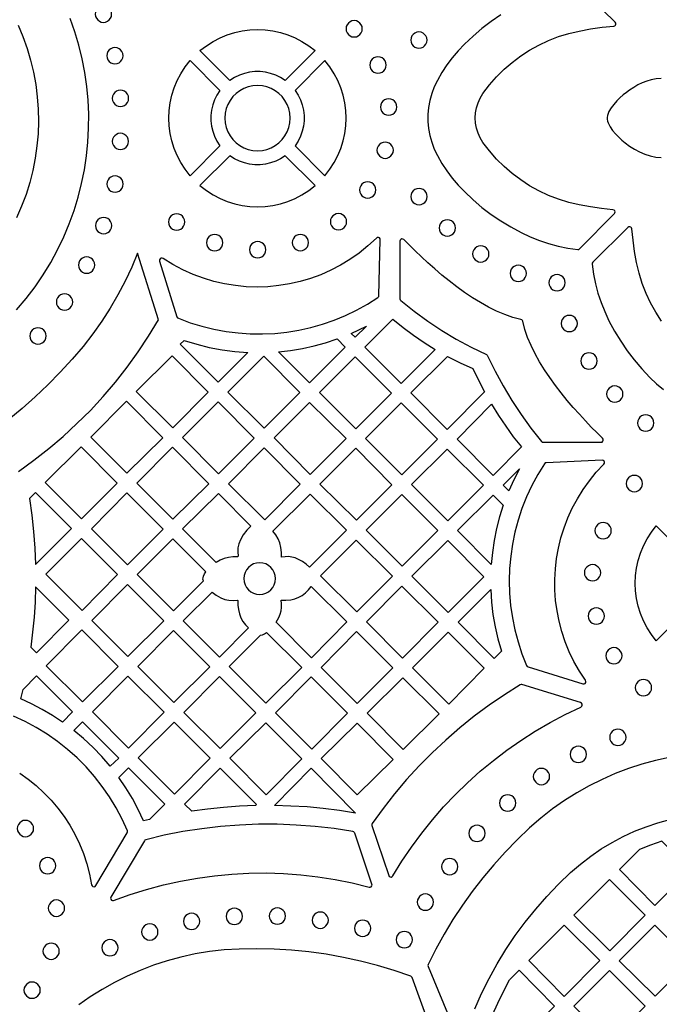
# Model space of a CAD drawing. Header units: millimetres. Extents: x -1358 to 1640, y -1421 to -323.
# Tile 57 of 129: x -653 to -522, y -729 to -528. Entities that reach past the tile are written whole.
import ezdxf

# ---------------------------------------------------------------- set-up
doc = ezdxf.new("R2010")
doc.units = ezdxf.units.MM
doc.layers.add('pattern', color=5, linetype='Continuous')

msp = doc.modelspace()

# ---------------------------------------------------------------- linework, layer by layer
at = {"layer": 'pattern'}
for points in [[(-554.73, -526.6), (-556.69, -527.94), (-558.57, -529.38), (-560.38, -530.92), (-562.14, -532.58), (-563.42, -533.93), (-564.61, -535.34), (-565.7, -536.8), (-566.72, -538.34), (-567.65, -539.95), (-568.29, -541.28), (-568.81, -542.64), (-569.19, -544.04), (-569.45, -545.46), (-569.58, -546.9), (-569.58, -548.34), (-569.45, -549.77), (-569.19, -551.19), (-568.81, -552.59), (-568.29, -553.96), (-567.65, -555.28), (-566.72, -556.89), (-565.7, -558.43), (-564.61, -559.89), (-563.42, -561.3), (-562.14, -562.65), (-560.38, -564.31), (-558.57, -565.86), (-556.69, -567.29), (-554.73, -568.63), (-552.7, -569.87), (-550.57, -571.01), (-548.72, -571.89), (-546.85, -572.64), (-544.95, -573.27), (-543.02, -573.78), (-541.04, -574.18), (-539.01, -574.46), (-538.8, -574.44), (-538.62, -574.32), (-531.53, -567.15), (-531.41, -566.96), (-531.39, -566.75), (-531.47, -566.55), (-531.61, -566.41), (-531.83, -566.34), (-534.14, -566.1), (-536.43, -565.77), (-538.71, -565.36), (-540.86, -564.86), (-542.95, -564.21), (-544.98, -563.42), (-546.95, -562.5), (-548.84, -561.45), (-550.66, -560.27), (-552.39, -558.96), (-554.04, -557.54), (-555.58, -556), (-557.02, -554.35), (-558.35, -552.6), (-558.92, -551.68), (-559.36, -550.7), (-559.68, -549.69), (-559.87, -548.66), (-559.93, -547.62), (-559.87, -546.57), (-559.68, -545.54), (-559.36, -544.53), (-558.92, -543.56), (-558.35, -542.63), (-557.02, -540.88), (-555.58, -539.23), (-554.04, -537.69), (-552.39, -536.27), (-550.66, -534.97), (-548.84, -533.78), (-546.95, -532.73), (-544.98, -531.81), (-542.95, -531.02), (-540.86, -530.37), (-538.71, -529.87), (-536.38, -529.45), (-534.03, -529.12), (-531.67, -528.88), (-531.45, -528.81), (-531.3, -528.66), (-531.23, -528.47), (-531.25, -528.26), (-531.37, -528.07), (-538.62, -520.91)], [(-653.54, -586.75), (-651.59, -584.44), (-649.78, -582.06), (-648.11, -579.61), (-646.57, -577.1), (-645.18, -574.52), (-643.92, -571.9), (-642.8, -569.23), (-641.82, -566.52), (-640.98, -563.78), (-640.27, -561), (-639.71, -558.2), (-639.28, -555.38), (-638.99, -552.54), (-638.84, -549.7), (-638.83, -546.85), (-638.96, -544.01), (-639.23, -541.17), (-639.63, -538.35), (-640.17, -535.54), (-640.86, -532.76), (-641.68, -530.01), (-642.64, -527.29)], [(-653.25, -528.67), (-652.26, -531.02), (-651.4, -533.42), (-650.68, -535.84), (-650.09, -538.3), (-649.64, -540.78), (-649.32, -543.28), (-649.13, -545.79), (-649.08, -548.31), (-649.17, -550.83), (-649.39, -553.34), (-649.74, -555.84), (-650.23, -558.33), (-650.86, -560.79), (-651.62, -563.23), (-652.53, -565.63), (-653.56, -567.99)], [(-521.98, -539.58), (-523.02, -539.66), (-524, -539.84), (-524.94, -540.1), (-525.84, -540.45), (-526.72, -540.87), (-527.58, -541.37), (-528.43, -541.93), (-529.07, -542.39), (-529.73, -542.92), (-530.41, -543.51), (-531.06, -544.15), (-531.67, -544.84), (-532.21, -545.56), (-532.64, -546.32), (-532.95, -547.09), (-533.03, -547.5), (-533.01, -547.89), (-532.93, -548.26), (-532.79, -548.64), (-532.4, -549.43), (-531.89, -550.18), (-531.3, -550.89), (-530.65, -551.55), (-529.99, -552.15), (-529.33, -552.69), (-528.42, -553.37), (-527.44, -553.99), (-526.41, -554.55), (-525.33, -555.01), (-524.22, -555.38), (-523.09, -555.61), (-521.98, -555.71)], [(-521.89, -589.1), (-523.07, -587.28), (-524.13, -585.38), (-525.05, -583.41), (-525.84, -581.38), (-526.49, -579.29), (-526.99, -577.15), (-527.4, -574.87), (-527.72, -572.57), (-527.96, -570.26), (-528.03, -570.05), (-528.18, -569.9), (-528.37, -569.83), (-528.58, -569.85), (-528.77, -569.97), (-535.95, -577.05), (-536.06, -577.23), (-536.08, -577.45), (-535.8, -579.48), (-535.4, -581.46), (-534.89, -583.39), (-534.26, -585.28), (-533.51, -587.15), (-532.64, -589.01), (-531.49, -591.14), (-530.25, -593.17), (-528.92, -595.13), (-527.48, -597.01), (-525.93, -598.82), (-524.27, -600.58), (-522.92, -601.86), (-521.52, -603.04)], [(-653.17, -619.74), (-650.03, -617.49), (-646.99, -615.11), (-644.05, -612.61), (-641.22, -610), (-638.49, -607.29), (-635.88, -604.46), (-633.38, -601.53), (-631, -598.5), (-628.74, -595.38), (-626.6, -592.16), (-624.6, -588.85), (-628.84, -575.24), (-630.05, -578.1), (-631.39, -580.92), (-632.86, -583.7), (-634.45, -586.42), (-636.17, -589.09), (-638.02, -591.7), (-639.99, -594.25), (-642.2, -596.84), (-644.65, -599.51), (-647.16, -602.07), (-649.75, -604.53), (-652.4, -606.89), (-655.13, -609.16)], [(-516.88, -648.25), (-522.98, -654.35), (-523.99, -653.04), (-524.87, -651.67), (-525.62, -650.24), (-526.23, -648.77), (-526.7, -647.26), (-527.04, -645.72), (-527.24, -644.16), (-527.31, -642.6), (-527.24, -641.03), (-527.04, -639.47), (-526.7, -637.94), (-526.23, -636.42), (-525.62, -634.95), (-524.87, -633.53), (-523.99, -632.16), (-522.98, -630.85), (-516.88, -636.95)], [(-652.92, -681.32), (-651.18, -682.55), (-649.52, -683.88), (-647.96, -685.32), (-646.48, -686.84), (-645.11, -688.47), (-643.84, -690.17), (-642.68, -691.96), (-641.63, -693.82), (-640.7, -695.76), (-639.89, -697.76), (-639.2, -699.82), (-638.65, -701.94), (-638.23, -704.11), (-638.14, -704.33), (-637.96, -704.47), (-637.74, -704.51), (-637.53, -704.45), (-637.35, -704.28), (-630.95, -693.53), (-630.88, -693.32), (-630.92, -693.1), (-632.01, -690.71), (-633.23, -688.39), (-634.59, -686.17), (-636.07, -684.03), (-637.67, -681.99), (-639.38, -680.06), (-641.21, -678.22), (-643.14, -676.5), (-645.17, -674.89), (-647.3, -673.4), (-649.52, -672.03), (-651.82, -670.8), (-654.21, -669.7)], [(-520.34, -678.15), (-523.14, -678.76), (-525.92, -679.52), (-528.67, -680.4), (-531.38, -681.43), (-534.05, -682.6), (-536.67, -683.9), (-539.23, -685.35), (-541.74, -686.93), (-544.18, -688.65), (-546.55, -690.51), (-548.85, -692.51), (-551.38, -694.93), (-553.82, -697.44), (-556.16, -700.03), (-558.4, -702.71), (-560.53, -705.47), (-562.56, -708.31), (-564.48, -711.23), (-566.28, -714.22), (-567.98, -717.28), (-569.55, -720.41), (-569.6, -720.6), (-569.56, -720.8), (-563.31, -735.9)], [(-560.03, -729.42), (-558.64, -726.29), (-557.11, -723.23), (-555.46, -720.24), (-553.68, -717.32), (-551.77, -714.49), (-549.74, -711.74), (-547.6, -709.07), (-545.34, -706.5), (-542.97, -704.02), (-540.48, -701.64), (-538.46, -699.9), (-536.37, -698.29), (-534.22, -696.81), (-532, -695.47), (-529.73, -694.26), (-527.4, -693.19), (-525.04, -692.26), (-522.64, -691.46), (-520.2, -690.79)], [(-567.43, -737.86), (-572.82, -723.05), (-572.92, -722.88), (-573.1, -722.77), (-576.48, -721.61), (-579.9, -720.58), (-583.36, -719.69), (-586.84, -718.93), (-590.34, -718.31), (-593.87, -717.82), (-597.42, -717.47), (-600.98, -717.25), (-604.54, -717.17), (-608.12, -717.23), (-611.16, -717.42), (-614.15, -717.75), (-617.1, -718.24), (-620, -718.87), (-622.84, -719.64), (-625.62, -720.54), (-628.34, -721.58), (-630.99, -722.75), (-633.58, -724.04), (-636.08, -725.46), (-638.51, -726.99), (-640.86, -728.64)]]:
    msp.add_lwpolyline(points, dxfattribs=at)
for points in [[(-635.81, -528.11), (-635.37, -528.05), (-634.97, -527.88), (-634.63, -527.62), (-634.37, -527.28), (-634.21, -526.89), (-634.15, -526.44), (-634.21, -526), (-634.37, -525.6), (-634.63, -525.26), (-634.97, -525), (-635.37, -524.84), (-635.81, -524.78), (-636.26, -524.84), (-636.65, -525), (-636.99, -525.26), (-637.25, -525.6), (-637.42, -526), (-637.48, -526.44), (-637.42, -526.89), (-637.25, -527.28), (-636.99, -527.62), (-636.65, -527.88), (-636.26, -528.05)], [(-584.65, -531.09), (-584.2, -531.03), (-583.81, -530.86), (-583.47, -530.6), (-583.21, -530.26), (-583.04, -529.86), (-582.98, -529.42), (-583.04, -528.98), (-583.21, -528.58), (-583.47, -528.24), (-583.81, -527.98), (-584.2, -527.81), (-584.65, -527.75), (-585.09, -527.81), (-585.49, -527.98), (-585.83, -528.24), (-586.09, -528.58), (-586.26, -528.98), (-586.31, -529.42), (-586.26, -529.86), (-586.09, -530.26), (-585.83, -530.6), (-585.49, -530.86), (-585.09, -531.03)], [(-616.12, -533.88), (-614.81, -532.87), (-613.44, -531.99), (-612.01, -531.24), (-610.54, -530.63), (-609.03, -530.16), (-607.49, -529.82), (-605.93, -529.62), (-604.37, -529.55), (-602.8, -529.62), (-601.24, -529.82), (-599.71, -530.16), (-598.2, -530.63), (-596.72, -531.24), (-595.3, -531.99), (-593.93, -532.87), (-592.62, -533.88), (-598.72, -539.98), (-599.67, -539.36), (-600.66, -538.87), (-601.69, -538.51), (-602.75, -538.26), (-603.83, -538.14), (-604.91, -538.14), (-605.99, -538.26), (-607.05, -538.51), (-608.08, -538.87), (-609.07, -539.36), (-610.02, -539.98)], [(-571.44, -533.39), (-570.99, -533.33), (-570.59, -533.16), (-570.26, -532.9), (-570, -532.57), (-569.83, -532.17), (-569.77, -531.73), (-569.83, -531.28), (-570, -530.88), (-570.26, -530.55), (-570.59, -530.29), (-570.99, -530.12), (-571.44, -530.06), (-571.88, -530.12), (-572.28, -530.29), (-572.61, -530.55), (-572.87, -530.88), (-573.04, -531.28), (-573.1, -531.73), (-573.04, -532.17), (-572.87, -532.57), (-572.61, -532.9), (-572.28, -533.16), (-571.88, -533.33)], [(-633.49, -536.58), (-633.04, -536.52), (-632.64, -536.35), (-632.31, -536.09), (-632.05, -535.76), (-631.88, -535.36), (-631.82, -534.91), (-631.88, -534.47), (-632.05, -534.07), (-632.31, -533.74), (-632.64, -533.48), (-633.04, -533.31), (-633.49, -533.25), (-633.93, -533.31), (-634.33, -533.48), (-634.66, -533.74), (-634.92, -534.07), (-635.09, -534.47), (-635.15, -534.91), (-635.09, -535.36), (-634.92, -535.76), (-634.66, -536.09), (-634.33, -536.35), (-633.93, -536.52)], [(-612.04, -542), (-612.65, -542.94), (-613.14, -543.94), (-613.51, -544.97), (-613.76, -546.03), (-613.88, -547.11), (-613.88, -548.19), (-613.76, -549.27), (-613.51, -550.33), (-613.14, -551.36), (-612.65, -552.35), (-612.04, -553.3), (-618.14, -559.4), (-619.15, -558.09), (-620.03, -556.72), (-620.78, -555.29), (-621.39, -553.82), (-621.86, -552.31), (-622.2, -550.77), (-622.4, -549.22), (-622.47, -547.65), (-622.4, -546.08), (-622.2, -544.52), (-621.86, -542.99), (-621.39, -541.48), (-620.78, -540), (-620.03, -538.58), (-619.15, -537.21), (-618.14, -535.9)], [(-596.7, -542), (-596.09, -542.94), (-595.6, -543.94), (-595.23, -544.97), (-594.98, -546.03), (-594.86, -547.11), (-594.86, -548.19), (-594.98, -549.27), (-595.23, -550.33), (-595.6, -551.36), (-596.09, -552.35), (-596.7, -553.3), (-590.6, -559.4), (-589.59, -558.09), (-588.71, -556.72), (-587.96, -555.29), (-587.35, -553.82), (-586.88, -552.31), (-586.54, -550.77), (-586.34, -549.22), (-586.27, -547.65), (-586.34, -546.08), (-586.54, -544.52), (-586.88, -542.99), (-587.35, -541.48), (-587.96, -540), (-588.71, -538.58), (-589.59, -537.21), (-590.6, -535.9)], [(-579.79, -538.48), (-579.35, -538.42), (-578.95, -538.26), (-578.61, -538), (-578.35, -537.66), (-578.18, -537.26), (-578.12, -536.82), (-578.18, -536.37), (-578.35, -535.98), (-578.61, -535.64), (-578.95, -535.38), (-579.35, -535.21), (-579.79, -535.15), (-580.23, -535.21), (-580.63, -535.38), (-580.97, -535.64), (-581.23, -535.98), (-581.4, -536.37), (-581.46, -536.82), (-581.4, -537.26), (-581.23, -537.66), (-580.97, -538), (-580.63, -538.26), (-580.23, -538.42)], [(-632.35, -545.29), (-631.91, -545.23), (-631.51, -545.06), (-631.17, -544.8), (-630.91, -544.46), (-630.74, -544.07), (-630.68, -543.62), (-630.74, -543.18), (-630.91, -542.78), (-631.17, -542.44), (-631.51, -542.18), (-631.91, -542.01), (-632.35, -541.96), (-632.79, -542.01), (-633.19, -542.18), (-633.53, -542.44), (-633.79, -542.78), (-633.96, -543.18), (-634.01, -543.62), (-633.96, -544.07), (-633.79, -544.46), (-633.53, -544.8), (-633.19, -545.06), (-632.79, -545.23)], [(-604.37, -554.32), (-603.38, -554.24), (-602.44, -554.03), (-601.56, -553.7), (-600.74, -553.24), (-599.99, -552.68), (-599.34, -552.02), (-598.77, -551.28), (-598.32, -550.46), (-597.98, -549.57), (-597.77, -548.63), (-597.7, -547.65), (-597.77, -546.66), (-597.98, -545.72), (-598.32, -544.84), (-598.77, -544.02), (-599.34, -543.27), (-599.99, -542.62), (-600.74, -542.05), (-601.56, -541.6), (-602.44, -541.26), (-603.38, -541.05), (-604.37, -540.98), (-605.35, -541.05), (-606.3, -541.26), (-607.18, -541.6), (-608, -542.05), (-608.74, -542.62), (-609.4, -543.27), (-609.96, -544.02), (-610.42, -544.84), (-610.75, -545.72), (-610.96, -546.66), (-611.04, -547.65), (-610.96, -548.63), (-610.75, -549.57), (-610.42, -550.46), (-609.96, -551.28), (-609.4, -552.02), (-608.74, -552.68), (-608, -553.24), (-607.18, -553.7), (-606.3, -554.03), (-605.35, -554.24)], [(-577.6, -547.06), (-577.15, -547), (-576.76, -546.83), (-576.42, -546.57), (-576.16, -546.23), (-575.99, -545.83), (-575.93, -545.39), (-575.99, -544.95), (-576.16, -544.55), (-576.42, -544.21), (-576.76, -543.95), (-577.15, -543.78), (-577.6, -543.72), (-578.04, -543.78), (-578.44, -543.95), (-578.78, -544.21), (-579.04, -544.55), (-579.2, -544.95), (-579.26, -545.39), (-579.2, -545.83), (-579.04, -546.23), (-578.78, -546.57), (-578.44, -546.83), (-578.04, -547)], [(-632.35, -554.08), (-631.91, -554.02), (-631.51, -553.85), (-631.17, -553.59), (-630.91, -553.26), (-630.75, -552.86), (-630.69, -552.42), (-630.75, -551.97), (-630.91, -551.57), (-631.17, -551.24), (-631.51, -550.98), (-631.91, -550.81), (-632.35, -550.75), (-632.8, -550.81), (-633.19, -550.98), (-633.53, -551.24), (-633.79, -551.57), (-633.96, -551.97), (-634.02, -552.42), (-633.96, -552.86), (-633.79, -553.26), (-633.53, -553.59), (-633.19, -553.85), (-632.8, -554.02)], [(-578.32, -555.87), (-577.88, -555.81), (-577.48, -555.64), (-577.14, -555.38), (-576.88, -555.04), (-576.71, -554.65), (-576.65, -554.2), (-576.71, -553.76), (-576.88, -553.36), (-577.14, -553.02), (-577.48, -552.76), (-577.88, -552.6), (-578.32, -552.54), (-578.76, -552.6), (-579.16, -552.76), (-579.5, -553.02), (-579.76, -553.36), (-579.93, -553.76), (-579.99, -554.2), (-579.93, -554.65), (-579.76, -555.04), (-579.5, -555.38), (-579.16, -555.64), (-578.76, -555.81)], [(-616.12, -561.42), (-614.81, -562.43), (-613.44, -563.31), (-612.01, -564.06), (-610.54, -564.66), (-609.03, -565.14), (-607.49, -565.48), (-605.93, -565.68), (-604.37, -565.75), (-602.8, -565.68), (-601.24, -565.48), (-599.71, -565.14), (-598.2, -564.66), (-596.72, -564.06), (-595.3, -563.31), (-593.93, -562.43), (-592.62, -561.42), (-598.72, -555.32), (-599.67, -555.93), (-600.66, -556.42), (-601.69, -556.79), (-602.75, -557.04), (-603.83, -557.16), (-604.91, -557.16), (-605.99, -557.04), (-607.05, -556.79), (-608.08, -556.42), (-609.07, -555.93), (-610.02, -555.32)], [(-633.45, -562.78), (-633.01, -562.72), (-632.61, -562.55), (-632.28, -562.29), (-632.02, -561.95), (-631.85, -561.56), (-631.79, -561.11), (-631.85, -560.67), (-632.02, -560.27), (-632.28, -559.93), (-632.61, -559.67), (-633.01, -559.51), (-633.45, -559.45), (-633.9, -559.51), (-634.3, -559.67), (-634.63, -559.93), (-634.89, -560.27), (-635.06, -560.67), (-635.12, -561.11), (-635.06, -561.56), (-634.89, -561.95), (-634.63, -562.29), (-634.3, -562.55), (-633.9, -562.72)], [(-581.87, -563.96), (-581.43, -563.91), (-581.03, -563.74), (-580.69, -563.48), (-580.43, -563.14), (-580.26, -562.74), (-580.2, -562.3), (-580.26, -561.85), (-580.43, -561.46), (-580.69, -561.12), (-581.03, -560.86), (-581.43, -560.69), (-581.87, -560.63), (-582.31, -560.69), (-582.71, -560.86), (-583.05, -561.12), (-583.31, -561.46), (-583.48, -561.85), (-583.54, -562.3), (-583.48, -562.74), (-583.31, -563.14), (-583.05, -563.48), (-582.71, -563.74), (-582.31, -563.91)], [(-571.41, -565.33), (-570.97, -565.27), (-570.57, -565.1), (-570.23, -564.84), (-569.97, -564.5), (-569.8, -564.1), (-569.74, -563.66), (-569.8, -563.22), (-569.97, -562.82), (-570.23, -562.48), (-570.57, -562.22), (-570.97, -562.05), (-571.41, -561.99), (-571.85, -562.05), (-572.25, -562.22), (-572.59, -562.48), (-572.85, -562.82), (-573.02, -563.22), (-573.08, -563.66), (-573.02, -564.1), (-572.85, -564.5), (-572.59, -564.84), (-572.25, -565.1), (-571.85, -565.27)], [(-635.79, -571.25), (-635.34, -571.19), (-634.95, -571.02), (-634.61, -570.76), (-634.35, -570.42), (-634.18, -570.02), (-634.12, -569.58), (-634.18, -569.14), (-634.35, -568.74), (-634.61, -568.4), (-634.95, -568.14), (-635.34, -567.97), (-635.79, -567.91), (-636.23, -567.97), (-636.63, -568.14), (-636.97, -568.4), (-637.23, -568.74), (-637.39, -569.14), (-637.45, -569.58), (-637.39, -570.02), (-637.23, -570.42), (-636.97, -570.76), (-636.63, -571.02), (-636.23, -571.19)], [(-620.89, -570.51), (-620.44, -570.45), (-620.05, -570.29), (-619.71, -570.03), (-619.45, -569.69), (-619.28, -569.29), (-619.22, -568.85), (-619.28, -568.4), (-619.45, -568.01), (-619.71, -567.67), (-620.05, -567.41), (-620.44, -567.24), (-620.89, -567.18), (-621.33, -567.24), (-621.73, -567.41), (-622.07, -567.67), (-622.33, -568.01), (-622.5, -568.4), (-622.55, -568.85), (-622.5, -569.29), (-622.33, -569.69), (-622.07, -570.03), (-621.73, -570.29), (-621.33, -570.45)], [(-587.85, -570.46), (-587.4, -570.4), (-587.01, -570.24), (-586.67, -569.97), (-586.41, -569.64), (-586.24, -569.24), (-586.18, -568.8), (-586.24, -568.35), (-586.41, -567.95), (-586.67, -567.62), (-587.01, -567.36), (-587.4, -567.19), (-587.85, -567.13), (-588.29, -567.19), (-588.69, -567.36), (-589.03, -567.62), (-589.29, -567.95), (-589.45, -568.35), (-589.51, -568.8), (-589.45, -569.24), (-589.29, -569.64), (-589.03, -569.97), (-588.69, -570.24), (-588.29, -570.4)], [(-565.63, -571.73), (-565.19, -571.67), (-564.79, -571.5), (-564.45, -571.24), (-564.19, -570.9), (-564.03, -570.51), (-563.97, -570.06), (-564.03, -569.62), (-564.19, -569.22), (-564.45, -568.88), (-564.79, -568.62), (-565.19, -568.46), (-565.63, -568.4), (-566.08, -568.46), (-566.47, -568.62), (-566.81, -568.88), (-567.07, -569.22), (-567.24, -569.62), (-567.3, -570.06), (-567.24, -570.51), (-567.07, -570.9), (-566.81, -571.24), (-566.47, -571.5), (-566.08, -571.67)], [(-620.81, -588.21), (-620.71, -588.39), (-620.53, -588.51), (-618.14, -589.4), (-615.72, -590.14), (-613.27, -590.74), (-610.8, -591.19), (-608.32, -591.5), (-605.84, -591.67), (-603.35, -591.7), (-600.86, -591.58), (-598.39, -591.32), (-595.94, -590.92), (-593.51, -590.38), (-591.11, -589.7), (-588.75, -588.89), (-586.43, -587.93), (-584.16, -586.84), (-581.94, -585.61), (-579.79, -584.24), (-579.63, -584.08), (-579.58, -583.86), (-579.31, -572.51), (-579.36, -572.28), (-579.5, -572.11), (-579.7, -572.03), (-579.92, -572.04), (-580.12, -572.16), (-581.83, -573.74), (-583.63, -575.18), (-585.5, -576.49), (-587.43, -577.67), (-589.42, -578.71), (-591.47, -579.61), (-593.56, -580.38), (-595.69, -581.01), (-597.86, -581.49), (-600.04, -581.84), (-602.25, -582.05), (-604.46, -582.12), (-606.67, -582.05), (-608.88, -581.83), (-611.08, -581.47), (-613.26, -580.97), (-615.42, -580.33), (-617.54, -579.54), (-619.62, -578.6), (-621.65, -577.52), (-623.63, -576.29), (-623.86, -576.21), (-624.09, -576.24), (-624.27, -576.38), (-624.37, -576.58), (-624.35, -576.82)], [(-613.11, -574.73), (-612.67, -574.68), (-612.27, -574.51), (-611.94, -574.25), (-611.67, -573.91), (-611.51, -573.51), (-611.45, -573.07), (-611.51, -572.63), (-611.67, -572.23), (-611.94, -571.89), (-612.27, -571.63), (-612.67, -571.46), (-613.11, -571.4), (-613.56, -571.46), (-613.96, -571.63), (-614.29, -571.89), (-614.55, -572.23), (-614.72, -572.63), (-614.78, -573.07), (-614.72, -573.51), (-614.55, -573.91), (-614.29, -574.25), (-613.96, -574.51), (-613.56, -574.68)], [(-595.62, -574.71), (-595.18, -574.65), (-594.78, -574.48), (-594.44, -574.22), (-594.18, -573.89), (-594.01, -573.49), (-593.95, -573.04), (-594.01, -572.6), (-594.18, -572.2), (-594.44, -571.87), (-594.78, -571.6), (-595.18, -571.44), (-595.62, -571.38), (-596.06, -571.44), (-596.46, -571.6), (-596.8, -571.87), (-597.06, -572.2), (-597.23, -572.6), (-597.29, -573.04), (-597.23, -573.49), (-597.06, -573.89), (-596.8, -574.22), (-596.46, -574.48), (-596.06, -574.65)], [(-575.3, -572.79), (-575.3, -584.53), (-575.26, -584.74), (-575.13, -584.9), (-572.4, -587.06), (-569.6, -589.08), (-566.74, -590.97), (-563.8, -592.74), (-560.77, -594.39), (-557.65, -595.92), (-557.51, -596.02), (-557.42, -596.15), (-555.88, -599.28), (-554.24, -602.3), (-552.47, -605.25), (-550.58, -608.11), (-548.56, -610.91), (-546.4, -613.64), (-546.24, -613.77), (-546.03, -613.81), (-534.29, -613.81), (-534.06, -613.76), (-533.9, -613.61), (-533.82, -613.41), (-533.83, -613.19), (-533.95, -612.99), (-535.07, -611.89), (-536.24, -610.7), (-537.45, -609.44), (-538.68, -608.1), (-539.92, -606.71), (-541.16, -605.25), (-542.39, -603.75), (-543.57, -602.21), (-544.72, -600.62), (-545.8, -599.01), (-546.81, -597.38), (-547.73, -595.73), (-548.55, -594.08), (-549.25, -592.42), (-549.82, -590.76), (-550.25, -589.12), (-550.31, -588.94), (-550.43, -588.82), (-550.61, -588.75), (-552.25, -588.33), (-553.91, -587.76), (-555.57, -587.05), (-557.22, -586.24), (-558.87, -585.31), (-560.5, -584.31), (-562.11, -583.22), (-563.69, -582.08), (-565.24, -580.89), (-566.74, -579.67), (-568.19, -578.43), (-569.59, -577.18), (-570.92, -575.95), (-572.19, -574.74), (-573.37, -573.57), (-574.48, -572.45), (-574.68, -572.33), (-574.9, -572.31), (-575.09, -572.4), (-575.24, -572.56)], [(-604.35, -576.18), (-603.9, -576.12), (-603.51, -575.95), (-603.17, -575.69), (-602.91, -575.36), (-602.74, -574.96), (-602.68, -574.52), (-602.74, -574.07), (-602.91, -573.67), (-603.17, -573.34), (-603.51, -573.08), (-603.9, -572.91), (-604.35, -572.85), (-604.79, -572.91), (-605.19, -573.08), (-605.53, -573.34), (-605.79, -573.67), (-605.96, -574.07), (-606.02, -574.52), (-605.96, -574.96), (-605.79, -575.36), (-605.53, -575.69), (-605.19, -575.95), (-604.79, -576.12)], [(-558.8, -577.04), (-558.36, -576.98), (-557.96, -576.81), (-557.62, -576.55), (-557.36, -576.21), (-557.19, -575.81), (-557.13, -575.37), (-557.19, -574.93), (-557.36, -574.53), (-557.62, -574.19), (-557.96, -573.93), (-558.36, -573.76), (-558.8, -573.7), (-559.24, -573.76), (-559.64, -573.93), (-559.98, -574.19), (-560.24, -574.53), (-560.41, -574.93), (-560.47, -575.37), (-560.41, -575.81), (-560.24, -576.21), (-559.98, -576.55), (-559.64, -576.81), (-559.24, -576.98)], [(-639.26, -579.32), (-638.81, -579.26), (-638.41, -579.09), (-638.08, -578.83), (-637.82, -578.49), (-637.65, -578.1), (-637.59, -577.65), (-637.65, -577.21), (-637.82, -576.81), (-638.08, -576.47), (-638.41, -576.21), (-638.81, -576.05), (-639.26, -575.99), (-639.7, -576.05), (-640.1, -576.21), (-640.43, -576.47), (-640.69, -576.81), (-640.86, -577.21), (-640.92, -577.65), (-640.86, -578.1), (-640.69, -578.49), (-640.43, -578.83), (-640.1, -579.09), (-639.7, -579.26)], [(-551.15, -581.02), (-550.71, -580.96), (-550.31, -580.79), (-549.97, -580.53), (-549.71, -580.19), (-549.54, -579.8), (-549.48, -579.35), (-549.54, -578.91), (-549.71, -578.51), (-549.97, -578.17), (-550.31, -577.91), (-550.71, -577.75), (-551.15, -577.69), (-551.59, -577.75), (-551.99, -577.91), (-552.33, -578.17), (-552.59, -578.51), (-552.76, -578.91), (-552.82, -579.35), (-552.76, -579.8), (-552.59, -580.19), (-552.33, -580.53), (-551.99, -580.79), (-551.59, -580.96)], [(-543.23, -582.91), (-542.79, -582.85), (-542.39, -582.69), (-542.05, -582.43), (-541.79, -582.09), (-541.62, -581.69), (-541.56, -581.25), (-541.62, -580.8), (-541.79, -580.41), (-542.05, -580.07), (-542.39, -579.81), (-542.79, -579.64), (-543.23, -579.58), (-543.67, -579.64), (-544.07, -579.81), (-544.41, -580.07), (-544.67, -580.41), (-544.84, -580.8), (-544.9, -581.25), (-544.84, -581.69), (-544.67, -582.09), (-544.41, -582.43), (-544.07, -582.69), (-543.67, -582.85)], [(-643.77, -586.85), (-643.32, -586.79), (-642.92, -586.62), (-642.59, -586.36), (-642.33, -586.02), (-642.16, -585.62), (-642.1, -585.18), (-642.16, -584.74), (-642.33, -584.34), (-642.59, -584), (-642.92, -583.74), (-643.32, -583.57), (-643.77, -583.51), (-644.21, -583.57), (-644.61, -583.74), (-644.94, -584), (-645.2, -584.34), (-645.37, -584.74), (-645.43, -585.18), (-645.37, -585.62), (-645.2, -586.02), (-644.94, -586.36), (-644.61, -586.62), (-644.21, -586.79)], [(-576.72, -588.65), (-574.67, -590.35), (-572.56, -591.95), (-570.39, -593.45), (-568.13, -594.86), (-575.05, -601.78), (-582.45, -594.39)], [(-540.75, -591.23), (-540.31, -591.17), (-539.91, -591), (-539.57, -590.74), (-539.31, -590.4), (-539.14, -590.01), (-539.09, -589.56), (-539.14, -589.12), (-539.31, -588.72), (-539.57, -588.38), (-539.91, -588.12), (-540.31, -587.96), (-540.75, -587.9), (-541.2, -587.96), (-541.59, -588.12), (-541.93, -588.38), (-542.19, -588.72), (-542.36, -589.12), (-542.42, -589.56), (-542.36, -590.01), (-542.19, -590.4), (-541.93, -590.74), (-541.59, -591), (-541.2, -591.17)], [(-649.19, -593.77), (-648.75, -593.71), (-648.35, -593.54), (-648.01, -593.28), (-647.75, -592.94), (-647.58, -592.54), (-647.52, -592.1), (-647.58, -591.66), (-647.75, -591.26), (-648.01, -590.92), (-648.35, -590.66), (-648.75, -590.49), (-649.19, -590.43), (-649.63, -590.49), (-650.03, -590.66), (-650.37, -590.92), (-650.63, -591.26), (-650.8, -591.66), (-650.86, -592.1), (-650.8, -592.54), (-650.63, -592.94), (-650.37, -593.28), (-650.03, -593.54), (-649.63, -593.71)], [(-585.26, -591.58), (-583.7, -590.86), (-582.16, -590.09), (-584.45, -592.38)], [(-593.74, -601.68), (-600.08, -595.34), (-597.62, -595.06), (-595.21, -594.66), (-592.83, -594.14), (-590.47, -593.49), (-588.12, -592.71), (-586.45, -594.39)], [(-620.13, -593.8), (-619.34, -593.01), (-616.78, -593.8), (-614.21, -594.44), (-611.62, -594.93), (-608.99, -595.27), (-606.32, -595.46), (-612.43, -601.57)], [(-621.8, -596.14), (-614.44, -603.57), (-621.69, -610.83), (-629.13, -603.47)], [(-603.1, -596.25), (-595.74, -603.67), (-603, -610.93), (-610.43, -603.57)], [(-584.45, -596.39), (-577.05, -603.78), (-584.31, -611.04), (-591.74, -603.67)], [(-560.4, -598.76), (-559.27, -601.15), (-558.05, -603.5), (-565.65, -611.17), (-573.09, -603.74), (-565.58, -596.31), (-563.02, -597.6)], [(-536.72, -598.88), (-536.28, -598.82), (-535.88, -598.65), (-535.54, -598.39), (-535.28, -598.05), (-535.11, -597.66), (-535.05, -597.21), (-535.11, -596.77), (-535.28, -596.37), (-535.54, -596.03), (-535.88, -595.77), (-536.28, -595.61), (-536.72, -595.55), (-537.16, -595.61), (-537.56, -595.77), (-537.9, -596.03), (-538.16, -596.37), (-538.33, -596.77), (-538.39, -597.21), (-538.33, -597.66), (-538.16, -598.05), (-537.9, -598.39), (-537.56, -598.65), (-537.16, -598.82)], [(-531.45, -605.64), (-531.01, -605.58), (-530.61, -605.41), (-530.27, -605.15), (-530.01, -604.81), (-529.84, -604.42), (-529.79, -603.97), (-529.84, -603.53), (-530.01, -603.13), (-530.27, -602.79), (-530.61, -602.53), (-531.01, -602.37), (-531.45, -602.31), (-531.9, -602.37), (-532.29, -602.53), (-532.63, -602.79), (-532.89, -603.13), (-533.06, -603.53), (-533.12, -603.97), (-533.06, -604.42), (-532.89, -604.81), (-532.63, -605.15), (-532.29, -605.41), (-531.9, -605.58)], [(-631.09, -605.43), (-623.72, -612.88), (-631.03, -620.12), (-638.41, -612.75)], [(-612.4, -605.54), (-605.04, -612.97), (-612.33, -620.26), (-619.69, -612.83)], [(-601, -612.93), (-593.74, -605.68), (-586.31, -613.04), (-593.64, -620.36)], [(-575.05, -605.79), (-567.65, -613.18), (-574.94, -620.47), (-582.3, -613.03)], [(-563.65, -613.17), (-556.6, -606.06), (-555.19, -608.32), (-553.71, -610.53), (-552.16, -612.68), (-550.51, -614.77), (-556.25, -620.57)], [(-525.14, -611.54), (-524.69, -611.48), (-524.29, -611.32), (-523.96, -611.05), (-523.7, -610.72), (-523.53, -610.32), (-523.47, -609.88), (-523.53, -609.43), (-523.7, -609.03), (-523.96, -608.7), (-524.29, -608.44), (-524.69, -608.27), (-525.14, -608.21), (-525.58, -608.27), (-525.98, -608.44), (-526.31, -608.7), (-526.57, -609.03), (-526.74, -609.43), (-526.8, -609.88), (-526.74, -610.32), (-526.57, -610.72), (-526.31, -611.05), (-525.98, -611.32), (-525.58, -611.48)], [(-640.29, -629.46), (-647.72, -622.02), (-640.39, -614.77), (-633.03, -622.13)], [(-621.7, -614.83), (-614.32, -622.28), (-621.63, -629.52), (-629.01, -622.14)], [(-610.33, -622.26), (-603, -614.94), (-595.64, -622.37), (-602.9, -629.62)], [(-584.3, -615.04), (-576.94, -622.47), (-584.2, -629.73), (-591.63, -622.37)], [(-565.55, -629.82), (-572.92, -622.45), (-565.65, -615.18), (-558.27, -622.55)], [(-545.45, -617.98), (-545.67, -618.03), (-545.82, -618.19), (-547.18, -620.38), (-548.39, -622.64), (-549.46, -624.95), (-550.39, -627.3), (-551.18, -629.7), (-551.83, -632.13), (-552.34, -634.6), (-552.7, -637.08), (-552.92, -639.58), (-553, -642.09), (-552.93, -644.6), (-552.71, -647.11), (-552.35, -649.61), (-551.84, -652.09), (-551.19, -654.55), (-550.39, -656.99), (-549.44, -659.38), (-549.32, -659.55), (-549.14, -659.65), (-537.96, -663.11), (-537.71, -663.13), (-537.51, -663.02), (-537.38, -662.84), (-537.34, -662.62), (-537.43, -662.38), (-538.67, -660.49), (-539.78, -658.54), (-540.74, -656.55), (-541.57, -654.51), (-542.26, -652.44), (-542.82, -650.34), (-543.24, -648.22), (-543.53, -646.08), (-543.68, -643.94), (-543.7, -641.79), (-543.58, -639.65), (-543.33, -637.52), (-542.95, -635.4), (-542.44, -633.31), (-541.8, -631.26), (-541.02, -629.24), (-540.12, -627.26), (-539.09, -625.34), (-537.93, -623.47), (-536.64, -621.67), (-535.22, -619.93), (-533.68, -618.28), (-533.55, -618.07), (-533.55, -617.85), (-533.63, -617.65), (-533.8, -617.51), (-534.04, -617.46)], [(-554.25, -622.57), (-550.89, -619.21), (-552.05, -621.44), (-553.09, -623.73)], [(-527.47, -623.89), (-527.02, -623.83), (-526.62, -623.67), (-526.29, -623.41), (-526.03, -623.07), (-525.86, -622.67), (-525.8, -622.23), (-525.86, -621.78), (-526.03, -621.39), (-526.29, -621.05), (-526.62, -620.79), (-527.02, -620.62), (-527.47, -620.56), (-527.91, -620.62), (-528.31, -620.79), (-528.65, -621.05), (-528.91, -621.39), (-529.07, -621.78), (-529.13, -622.23), (-529.07, -622.67), (-528.91, -623.07), (-528.65, -623.41), (-528.31, -623.67), (-527.91, -623.83)], [(-650.9, -625.31), (-650.43, -628.66), (-650.07, -632.02), (-649.83, -635.39), (-649.69, -638.77), (-642.37, -631.38), (-649.68, -624.07)], [(-631.03, -624.13), (-623.63, -631.52), (-630.89, -638.85), (-638.28, -631.46)], [(-612.37, -624.25), (-605.75, -630.93), (-606.58, -631.76), (-607.28, -632.68), (-607.86, -633.7), (-608.19, -634.52), (-608.37, -635.32), (-608.42, -636.15), (-608.33, -637.02), (-608.48, -637.18), (-609.38, -637.19), (-610.28, -637.29), (-611.19, -637.51), (-612.03, -637.84), (-612.83, -638.32), (-619.67, -631.48)], [(-586.21, -631.73), (-593.76, -639.28), (-594.46, -638.67), (-595.21, -638.15), (-596.02, -637.7), (-596.7, -637.42), (-597.38, -637.23), (-598.06, -637.14), (-598.76, -637.16), (-599.5, -637.27), (-599.5, -636.27), (-599.61, -635.28), (-599.83, -634.35), (-600.16, -633.5), (-600.63, -632.72), (-601.25, -631.98), (-593.64, -624.37)], [(-574.85, -639.12), (-582.22, -631.74), (-574.94, -624.47), (-567.54, -631.81)], [(-554.21, -626.65), (-554.96, -629.03), (-555.58, -631.42), (-556.08, -633.83), (-556.44, -636.27), (-556.68, -638.75), (-563.55, -631.83), (-556.29, -624.57)], [(-533.83, -633.51), (-533.39, -633.45), (-532.99, -633.28), (-532.65, -633.02), (-532.39, -632.68), (-532.22, -632.29), (-532.16, -631.84), (-532.22, -631.4), (-532.39, -631), (-532.65, -630.66), (-532.99, -630.4), (-533.39, -630.23), (-533.83, -630.17), (-534.27, -630.23), (-534.67, -630.4), (-535.01, -630.66), (-535.27, -631), (-535.44, -631.4), (-535.5, -631.84), (-535.44, -632.29), (-535.27, -632.68), (-535.01, -633.02), (-534.67, -633.28), (-534.27, -633.45)], [(-640.33, -633.42), (-632.93, -640.82), (-640.19, -648.15), (-647.58, -640.75)], [(-621.5, -648.24), (-615.43, -642.11), (-615.51, -641.77), (-615.5, -641.45), (-615.41, -641.11), (-615.19, -640.66), (-614.92, -640.23), (-621.68, -633.48), (-628.93, -640.81)], [(-584.13, -648.39), (-591.53, -641.05), (-584.24, -633.76), (-576.83, -641.1)], [(-565.48, -648.55), (-572.85, -641.12), (-565.55, -633.83), (-558.19, -641.25)], [(-603.94, -644.86), (-603.29, -644.8), (-602.68, -644.61), (-602.13, -644.31), (-601.65, -643.91), (-601.25, -643.43), (-600.95, -642.88), (-600.77, -642.28), (-600.7, -641.62), (-600.77, -640.97), (-600.95, -640.36), (-601.25, -639.81), (-601.65, -639.33), (-602.13, -638.94), (-602.68, -638.64), (-603.29, -638.45), (-603.94, -638.38), (-604.59, -638.45), (-605.2, -638.64), (-605.75, -638.94), (-606.23, -639.33), (-606.62, -639.81), (-606.92, -640.36), (-607.11, -640.97), (-607.18, -641.62), (-607.11, -642.28), (-606.92, -642.88), (-606.62, -643.43), (-606.23, -643.91), (-605.75, -644.31), (-605.2, -644.61), (-604.59, -644.8)], [(-535.99, -642.11), (-535.55, -642.05), (-535.15, -641.88), (-534.81, -641.62), (-534.55, -641.29), (-534.38, -640.89), (-534.32, -640.44), (-534.38, -640), (-534.55, -639.6), (-534.81, -639.27), (-535.15, -639), (-535.55, -638.84), (-535.99, -638.78), (-536.43, -638.84), (-536.83, -639), (-537.17, -639.27), (-537.43, -639.6), (-537.6, -640), (-537.65, -640.44), (-537.6, -640.89), (-537.43, -641.29), (-537.17, -641.62), (-536.83, -641.88), (-536.43, -642.05)], [(-638.18, -650.15), (-630.93, -642.82), (-623.5, -650.25), (-630.82, -657.5)], [(-642.9, -650.11), (-649.68, -643.33), (-649.79, -646.41), (-649.98, -649.48), (-650.27, -652.54), (-650.65, -655.6), (-649.49, -656.77)], [(-619.52, -650.22), (-613.64, -644.4), (-612.78, -645.02), (-611.86, -645.54), (-611.03, -645.88), (-610.21, -646.06), (-609.37, -646.1), (-608.48, -646), (-608.38, -646.09), (-608.37, -647.03), (-608.27, -647.96), (-608.07, -648.85), (-607.78, -649.64), (-607.37, -650.37), (-606.85, -651.04), (-606.2, -651.68), (-612.1, -657.63)], [(-600.59, -650.55), (-600.29, -650.06), (-600.02, -649.54), (-599.73, -648.86), (-599.54, -648.18), (-599.46, -647.5), (-599.47, -646.8), (-599.58, -646.06), (-598.59, -646.06), (-597.6, -645.95), (-596.76, -645.76), (-595.97, -645.45), (-595.23, -645.05), (-594.55, -644.54), (-593.94, -643.95), (-593.41, -643.27), (-586.14, -650.48), (-593.36, -657.78)], [(-567.47, -650.5), (-574.76, -657.86), (-582.14, -650.42), (-574.89, -643.16)], [(-563.45, -650.52), (-556.78, -643.85), (-556.61, -646.42), (-556.32, -648.95), (-555.89, -651.46), (-555.31, -653.95), (-554.6, -656.42), (-556.1, -657.93)], [(-535.23, -650.95), (-534.79, -650.89), (-534.39, -650.72), (-534.05, -650.46), (-533.79, -650.12), (-533.62, -649.72), (-533.56, -649.28), (-533.62, -648.84), (-533.79, -648.44), (-534.05, -648.1), (-534.39, -647.84), (-534.79, -647.67), (-535.23, -647.61), (-535.67, -647.67), (-536.07, -647.84), (-536.41, -648.1), (-536.67, -648.44), (-536.84, -648.84), (-536.9, -649.28), (-536.84, -649.72), (-536.67, -650.12), (-536.41, -650.46), (-536.07, -650.72), (-535.67, -650.89)], [(-640.12, -666.8), (-647.48, -659.44), (-640.22, -652.11), (-632.79, -659.54)], [(-621.43, -666.9), (-628.79, -659.54), (-621.53, -652.21), (-614.1, -659.64)], [(-610.14, -659.6), (-603.78, -653.19), (-603.39, -653.09), (-602.95, -652.89), (-602.53, -652.61), (-595.36, -659.78), (-602.69, -667.04)], [(-576.73, -659.87), (-584.03, -667.1), (-591.4, -659.75), (-584.16, -652.44)], [(-558.09, -659.92), (-565.35, -667.24), (-572.76, -659.83), (-565.47, -652.54)], [(-531.64, -659.05), (-531.19, -658.99), (-530.8, -658.83), (-530.46, -658.57), (-530.2, -658.23), (-530.03, -657.83), (-529.97, -657.39), (-530.03, -656.94), (-530.2, -656.55), (-530.46, -656.21), (-530.8, -655.95), (-531.19, -655.78), (-531.64, -655.72), (-532.08, -655.78), (-532.48, -655.95), (-532.82, -656.21), (-533.08, -656.55), (-533.24, -656.94), (-533.3, -657.39), (-533.24, -657.83), (-533.08, -658.23), (-532.82, -658.57), (-532.48, -658.83), (-532.08, -658.99)], [(-652.7, -666.2), (-652.23, -664.24), (-649.49, -661.47), (-642.14, -668.83), (-644.19, -670.9), (-646.23, -669.56), (-648.32, -668.33), (-650.48, -667.21)], [(-638.08, -668.84), (-630.83, -661.51), (-623.43, -668.9), (-630.69, -676.23)], [(-612.03, -676.3), (-619.39, -668.94), (-612.13, -661.61), (-604.7, -669.04)], [(-593.29, -676.43), (-600.69, -669.04), (-593.43, -661.71), (-586.04, -669.11)], [(-567.33, -669.26), (-574.64, -676.5), (-582.01, -669.12), (-574.74, -661.86)], [(-525.6, -665.55), (-525.16, -665.49), (-524.76, -665.32), (-524.42, -665.06), (-524.16, -664.72), (-523.99, -664.33), (-523.93, -663.88), (-523.99, -663.44), (-524.16, -663.04), (-524.42, -662.7), (-524.76, -662.44), (-525.16, -662.28), (-525.6, -662.22), (-526.04, -662.28), (-526.44, -662.44), (-526.78, -662.7), (-527.04, -663.04), (-527.21, -663.44), (-527.27, -663.88), (-527.21, -664.33), (-527.04, -664.72), (-526.78, -665.06), (-526.44, -665.32), (-526.04, -665.49)], [(-577.59, -702.21), (-577.47, -702.4), (-577.29, -702.51), (-577.09, -702.53), (-576.89, -702.46), (-576.73, -702.3), (-574.89, -699.31), (-572.93, -696.41), (-570.85, -693.59), (-568.67, -690.87), (-566.38, -688.24), (-563.99, -685.71), (-561.5, -683.28), (-558.92, -680.96), (-556.24, -678.74), (-553.47, -676.63), (-550.61, -674.64), (-547.67, -672.76), (-544.66, -671), (-541.56, -669.36), (-538.39, -667.84), (-538.2, -667.69), (-538.12, -667.49), (-538.13, -667.27), (-538.24, -667.08), (-538.45, -666.95), (-550.39, -663.25), (-550.59, -663.23), (-550.77, -663.3), (-553.99, -665.33), (-557.12, -667.47), (-560.16, -669.73), (-563.11, -672.1), (-565.97, -674.58), (-568.73, -677.17), (-571.4, -679.86), (-573.95, -682.65), (-576.41, -685.54), (-578.75, -688.52), (-580.98, -691.6), (-581.07, -691.8), (-581.04, -692.02)], [(-634.42, -679.94), (-636.14, -677.95), (-637.95, -676.07), (-639.86, -674.29), (-641.88, -672.61), (-640.11, -670.85), (-632.71, -678.25)], [(-628.72, -678.2), (-621.39, -670.94), (-614.03, -678.3), (-621.29, -685.63)], [(-610.03, -678.3), (-602.7, -671.04), (-595.33, -678.4), (-602.59, -685.73)], [(-584.04, -685.77), (-576.68, -678.55), (-584.03, -671.12), (-591.4, -678.34)], [(-530.82, -675.69), (-530.38, -675.63), (-529.98, -675.47), (-529.64, -675.21), (-529.38, -674.87), (-529.21, -674.47), (-529.15, -674.03), (-529.21, -673.58), (-529.38, -673.18), (-529.64, -672.85), (-529.98, -672.59), (-530.38, -672.42), (-530.82, -672.36), (-531.26, -672.42), (-531.66, -672.59), (-532, -672.85), (-532.26, -673.18), (-532.43, -673.58), (-532.49, -674.03), (-532.43, -674.47), (-532.26, -674.87), (-532, -675.21), (-531.66, -675.47), (-531.26, -675.63)], [(-538.89, -679.17), (-538.45, -679.12), (-538.05, -678.95), (-537.72, -678.69), (-537.45, -678.35), (-537.29, -677.95), (-537.23, -677.51), (-537.29, -677.06), (-537.45, -676.67), (-537.72, -676.33), (-538.05, -676.07), (-538.45, -675.9), (-538.89, -675.84), (-539.34, -675.9), (-539.74, -676.07), (-540.07, -676.33), (-540.33, -676.67), (-540.5, -677.06), (-540.56, -677.51), (-540.5, -677.95), (-540.33, -678.35), (-540.07, -678.69), (-539.74, -678.95), (-539.34, -679.12)], [(-623.3, -687.66), (-626.41, -690.8), (-627.63, -691.1), (-628.71, -688.77), (-629.92, -686.51), (-631.24, -684.33), (-632.69, -682.2), (-630.73, -680.23)], [(-604.59, -687.74), (-604.81, -687.97), (-608.07, -688.1), (-611.32, -688.34), (-614.56, -688.68), (-617.8, -689.12), (-619.28, -687.64), (-612.02, -680.31)], [(-593.4, -680.35), (-584.36, -689.49), (-587.65, -688.97), (-590.95, -688.55), (-594.26, -688.24), (-597.58, -688.04), (-600.92, -687.95)], [(-546.42, -683.69), (-545.97, -683.63), (-545.57, -683.46), (-545.24, -683.2), (-544.98, -682.86), (-544.81, -682.47), (-544.75, -682.02), (-544.81, -681.58), (-544.98, -681.18), (-545.24, -680.84), (-545.57, -680.58), (-545.97, -680.41), (-546.42, -680.36), (-546.86, -680.41), (-547.26, -680.58), (-547.59, -680.84), (-547.85, -681.18), (-548.02, -681.58), (-548.08, -682.02), (-548.02, -682.47), (-547.85, -682.86), (-547.59, -683.2), (-547.26, -683.46), (-546.86, -683.63)], [(-553.31, -689.1), (-552.87, -689.04), (-552.47, -688.87), (-552.13, -688.61), (-551.87, -688.27), (-551.7, -687.87), (-551.64, -687.43), (-551.7, -686.99), (-551.87, -686.59), (-552.13, -686.25), (-552.47, -685.99), (-552.87, -685.82), (-553.31, -685.76), (-553.76, -685.82), (-554.15, -685.99), (-554.49, -686.25), (-554.75, -686.59), (-554.92, -686.99), (-554.98, -687.43), (-554.92, -687.87), (-554.75, -688.27), (-554.49, -688.61), (-554.15, -688.87), (-553.76, -689.04)], [(-651.74, -694.31), (-651.29, -694.25), (-650.9, -694.08), (-650.56, -693.82), (-650.3, -693.48), (-650.13, -693.08), (-650.07, -692.64), (-650.13, -692.2), (-650.3, -691.8), (-650.56, -691.46), (-650.9, -691.2), (-651.29, -691.03), (-651.74, -690.98), (-652.18, -691.03), (-652.58, -691.2), (-652.92, -691.46), (-653.18, -691.8), (-653.34, -692.2), (-653.4, -692.64), (-653.34, -693.08), (-653.18, -693.48), (-652.92, -693.82), (-652.58, -694.08), (-652.18, -694.25)], [(-584.54, -693.58), (-584.62, -693.42), (-584.74, -693.32), (-584.91, -693.26), (-588.75, -692.66), (-592.6, -692.21), (-596.46, -691.92), (-600.33, -691.77), (-604.2, -691.77), (-608.07, -691.92), (-611.92, -692.22), (-615.77, -692.67), (-619.6, -693.27), (-623.4, -694.02), (-627.19, -694.92), (-627.35, -695), (-627.47, -695.14), (-634.32, -706.63), (-634.39, -706.86), (-634.33, -707.08), (-634.19, -707.26), (-633.98, -707.34), (-633.74, -707.31), (-630.38, -706.11), (-627, -705.05), (-623.57, -704.13), (-620.12, -703.36), (-616.65, -702.74), (-613.15, -702.26), (-609.64, -701.93), (-606.12, -701.75), (-602.6, -701.71), (-599.07, -701.82), (-595.55, -702.07), (-592.04, -702.48), (-588.54, -703.03), (-585.06, -703.73), (-581.6, -704.58), (-581.38, -704.58), (-581.2, -704.51), (-581.07, -704.36), (-581, -704.17), (-581.02, -703.96)], [(-559.57, -695.3), (-559.12, -695.24), (-558.73, -695.07), (-558.39, -694.81), (-558.13, -694.47), (-557.96, -694.07), (-557.9, -693.63), (-557.96, -693.19), (-558.13, -692.79), (-558.39, -692.45), (-558.73, -692.19), (-559.12, -692.02), (-559.57, -691.96), (-560.01, -692.02), (-560.41, -692.19), (-560.75, -692.45), (-561.01, -692.79), (-561.17, -693.19), (-561.23, -693.63), (-561.17, -694.07), (-561.01, -694.47), (-560.75, -694.81), (-560.41, -695.07), (-560.01, -695.24)], [(-515.98, -701.03), (-521.84, -695.21), (-524.16, -696.01), (-526.43, -696.94), (-530.51, -701.03), (-523.27, -708.35)], [(-647.22, -701.9), (-646.78, -701.84), (-646.38, -701.67), (-646.04, -701.41), (-645.78, -701.08), (-645.62, -700.68), (-645.56, -700.24), (-645.62, -699.79), (-645.78, -699.39), (-646.04, -699.06), (-646.38, -698.8), (-646.78, -698.63), (-647.22, -698.57), (-647.67, -698.63), (-648.06, -698.8), (-648.4, -699.06), (-648.66, -699.39), (-648.83, -699.79), (-648.89, -700.24), (-648.83, -700.68), (-648.66, -701.08), (-648.4, -701.41), (-648.06, -701.67), (-647.67, -701.84)], [(-565.14, -702.07), (-564.7, -702.01), (-564.3, -701.84), (-563.96, -701.58), (-563.7, -701.24), (-563.53, -700.84), (-563.47, -700.4), (-563.53, -699.95), (-563.7, -699.56), (-563.96, -699.22), (-564.3, -698.96), (-564.7, -698.79), (-565.14, -698.73), (-565.59, -698.79), (-565.98, -698.96), (-566.32, -699.22), (-566.58, -699.56), (-566.75, -699.95), (-566.81, -700.4), (-566.75, -700.84), (-566.58, -701.24), (-566.32, -701.58), (-565.98, -701.84), (-565.59, -702.01)], [(-525.23, -710.3), (-532.53, -703.05), (-539.79, -710.34), (-532.49, -717.59)], [(-645.41, -710.56), (-644.97, -710.5), (-644.57, -710.33), (-644.23, -710.07), (-643.97, -709.73), (-643.8, -709.33), (-643.75, -708.89), (-643.8, -708.45), (-643.97, -708.05), (-644.23, -707.71), (-644.57, -707.45), (-644.97, -707.28), (-645.41, -707.22), (-645.86, -707.28), (-646.25, -707.45), (-646.59, -707.71), (-646.85, -708.05), (-647.02, -708.45), (-647.08, -708.89), (-647.02, -709.33), (-646.85, -709.73), (-646.59, -710.07), (-646.25, -710.33), (-645.86, -710.5)], [(-570.1, -709.33), (-569.65, -709.27), (-569.26, -709.1), (-568.92, -708.84), (-568.66, -708.5), (-568.49, -708.1), (-568.43, -707.66), (-568.49, -707.22), (-568.66, -706.82), (-568.92, -706.48), (-569.26, -706.22), (-569.65, -706.05), (-570.1, -705.99), (-570.54, -706.05), (-570.94, -706.22), (-571.28, -706.48), (-571.54, -706.82), (-571.71, -707.22), (-571.77, -707.66), (-571.71, -708.1), (-571.54, -708.5), (-571.28, -708.84), (-570.94, -709.1), (-570.54, -709.27)], [(-609.11, -712.24), (-608.66, -712.18), (-608.26, -712.01), (-607.93, -711.75), (-607.66, -711.41), (-607.5, -711.02), (-607.44, -710.57), (-607.5, -710.13), (-607.66, -709.73), (-607.93, -709.39), (-608.26, -709.13), (-608.66, -708.97), (-609.11, -708.91), (-609.55, -708.97), (-609.95, -709.13), (-610.28, -709.39), (-610.54, -709.73), (-610.71, -710.13), (-610.77, -710.57), (-610.71, -711.02), (-610.54, -711.41), (-610.28, -711.75), (-609.95, -712.01), (-609.55, -712.18)], [(-600.32, -712.18), (-599.87, -712.12), (-599.47, -711.95), (-599.14, -711.69), (-598.88, -711.36), (-598.71, -710.96), (-598.65, -710.51), (-598.71, -710.07), (-598.88, -709.67), (-599.14, -709.34), (-599.47, -709.08), (-599.87, -708.91), (-600.32, -708.85), (-600.76, -708.91), (-601.16, -709.08), (-601.49, -709.34), (-601.75, -709.67), (-601.92, -710.07), (-601.98, -710.51), (-601.92, -710.96), (-601.75, -711.36), (-601.49, -711.69), (-601.16, -711.95), (-600.76, -712.12)], [(-617.83, -713.27), (-617.39, -713.21), (-616.99, -713.04), (-616.66, -712.78), (-616.4, -712.44), (-616.23, -712.05), (-616.17, -711.6), (-616.23, -711.16), (-616.4, -710.76), (-616.66, -710.42), (-616.99, -710.16), (-617.39, -710), (-617.83, -709.94), (-618.28, -710), (-618.68, -710.16), (-619.01, -710.42), (-619.27, -710.76), (-619.44, -711.16), (-619.5, -711.6), (-619.44, -712.05), (-619.27, -712.44), (-619.01, -712.78), (-618.68, -713.04), (-618.28, -713.21)], [(-591.57, -713.01), (-591.13, -712.95), (-590.73, -712.78), (-590.4, -712.52), (-590.14, -712.19), (-589.97, -711.79), (-589.91, -711.35), (-589.97, -710.9), (-590.14, -710.5), (-590.4, -710.17), (-590.73, -709.91), (-591.13, -709.74), (-591.57, -709.68), (-592.02, -709.74), (-592.42, -709.91), (-592.75, -710.17), (-593.01, -710.5), (-593.18, -710.9), (-593.24, -711.35), (-593.18, -711.79), (-593.01, -712.19), (-592.75, -712.52), (-592.42, -712.78), (-592.02, -712.95)], [(-582.93, -714.66), (-582.49, -714.6), (-582.09, -714.43), (-581.75, -714.17), (-581.49, -713.83), (-581.32, -713.44), (-581.26, -712.99), (-581.32, -712.55), (-581.49, -712.15), (-581.75, -711.81), (-582.09, -711.55), (-582.49, -711.39), (-582.93, -711.33), (-583.37, -711.39), (-583.77, -711.55), (-584.11, -711.81), (-584.37, -712.15), (-584.54, -712.55), (-584.6, -712.99), (-584.54, -713.44), (-584.37, -713.83), (-584.11, -714.17), (-583.77, -714.43), (-583.37, -714.6)], [(-626.36, -715.4), (-625.91, -715.34), (-625.52, -715.18), (-625.18, -714.92), (-624.92, -714.58), (-624.75, -714.18), (-624.69, -713.74), (-624.75, -713.29), (-624.92, -712.89), (-625.18, -712.56), (-625.52, -712.3), (-625.91, -712.13), (-626.36, -712.07), (-626.8, -712.13), (-627.2, -712.3), (-627.54, -712.56), (-627.8, -712.89), (-627.97, -713.29), (-628.03, -713.74), (-627.97, -714.18), (-627.8, -714.58), (-627.54, -714.92), (-627.2, -715.18), (-626.8, -715.34)], [(-541.78, -712.33), (-549.01, -719.58), (-541.77, -726.9), (-534.48, -719.58)], [(-515.98, -719.58), (-523.28, -712.33), (-530.54, -719.62), (-523.24, -726.87)], [(-634.5, -718.64), (-634.06, -718.58), (-633.66, -718.42), (-633.32, -718.16), (-633.06, -717.82), (-632.89, -717.42), (-632.83, -716.98), (-632.89, -716.53), (-633.06, -716.14), (-633.32, -715.8), (-633.66, -715.54), (-634.06, -715.37), (-634.5, -715.31), (-634.94, -715.37), (-635.34, -715.54), (-635.68, -715.8), (-635.94, -716.14), (-636.11, -716.53), (-636.17, -716.98), (-636.11, -717.42), (-635.94, -717.82), (-635.68, -718.16), (-635.34, -718.42), (-634.94, -718.58)], [(-574.42, -716.99), (-573.97, -716.93), (-573.58, -716.76), (-573.24, -716.5), (-572.98, -716.16), (-572.81, -715.77), (-572.75, -715.32), (-572.81, -714.88), (-572.98, -714.48), (-573.24, -714.14), (-573.58, -713.88), (-573.97, -713.71), (-574.42, -713.65), (-574.86, -713.71), (-575.26, -713.88), (-575.6, -714.14), (-575.86, -714.48), (-576.02, -714.88), (-576.08, -715.32), (-576.02, -715.77), (-575.86, -716.16), (-575.6, -716.5), (-575.26, -716.76), (-574.86, -716.93)], [(-646.49, -719.34), (-646.05, -719.28), (-645.65, -719.11), (-645.31, -718.85), (-645.05, -718.51), (-644.88, -718.12), (-644.83, -717.67), (-644.88, -717.23), (-645.05, -716.83), (-645.31, -716.49), (-645.65, -716.23), (-646.05, -716.07), (-646.49, -716.01), (-646.93, -716.07), (-647.33, -716.23), (-647.67, -716.49), (-647.93, -716.83), (-648.1, -717.23), (-648.16, -717.67), (-648.1, -718.12), (-647.93, -718.51), (-647.67, -718.85), (-647.33, -719.11), (-646.93, -719.28)], [(-550.95, -736.1), (-556.42, -730.66), (-555.35, -728.25), (-554.19, -725.87), (-552.94, -723.53), (-550.99, -721.57), (-543.76, -728.89)], [(-525.22, -728.86), (-532.53, -721.61), (-539.79, -728.89), (-532.49, -736.15)], [(-650.38, -727.29), (-649.94, -727.23), (-649.54, -727.06), (-649.2, -726.8), (-648.94, -726.47), (-648.77, -726.07), (-648.72, -725.62), (-648.77, -725.18), (-648.94, -724.78), (-649.2, -724.45), (-649.54, -724.18), (-649.94, -724.02), (-650.38, -723.96), (-650.82, -724.02), (-651.22, -724.18), (-651.56, -724.45), (-651.82, -724.78), (-651.99, -725.18), (-652.05, -725.62), (-651.99, -726.07), (-651.82, -726.47), (-651.56, -726.8), (-651.22, -727.06), (-650.82, -727.23)]]:
    msp.add_lwpolyline(points, close=True, dxfattribs=at)

doc.saveas('drawing.dxf')
